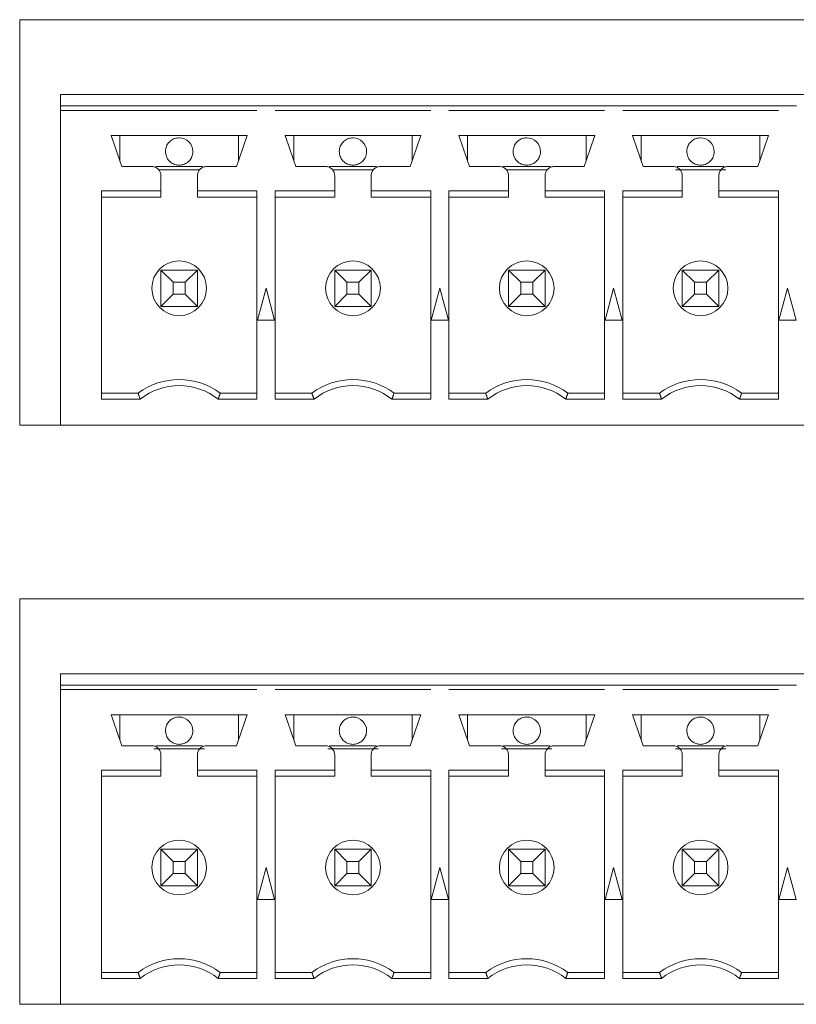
# Model space of a CAD drawing. Header units: inches. Extents: x 0.2 to 16.3, y 0.2 to 11.5.
# Tile 50 of 65: x 7.274 to 7.944, y 8.481 to 9.331. Entities that reach past the tile are written whole.
import ezdxf

# ---------------------------------------------------------------- set-up
doc = ezdxf.new("R2010")
doc.units = ezdxf.units.IN
doc.header["$MEASUREMENT"] = 0

msp = doc.modelspace()

# ---------------------------------------------------------------- linework, layer by layer
at = {"color": 7, "linetype": 'Continuous', "lineweight": 15}
for p, q in [((7.27384, 9.33121), (10.01884, 9.33121)), ((7.27384, 8.98121), (7.27384, 9.33121)), ((7.30912, 9.2568), (7.30912, 9.26665)), ((8.56384, 9.26665), (7.30912, 9.26665)), ((7.30912, 9.2568), (7.47861, 9.2568)), ((7.30912, 9.25287), (7.30912, 9.2568)), ((7.47857, 9.2568), (7.49439, 9.2568)), ((7.49436, 9.2568), (7.62861, 9.2568)), ((7.62857, 9.2568), (7.64439, 9.2568)), ((7.64436, 9.2568), (7.77861, 9.2568)), ((7.77857, 9.2568), (7.79439, 9.2568)), ((7.79436, 9.2568), (7.92861, 9.2568)), ((7.92857, 9.2568), (7.94439, 9.2568)), ((7.30912, 8.98121), (7.30912, 9.25287)), ((7.30912, 9.25287), (7.47861, 9.25287)), ((7.49436, 9.25287), (7.62861, 9.25287)), ((7.64436, 9.25287), (7.77861, 9.25287)), ((7.79436, 9.25287), (7.92861, 9.25287)), ((7.47014, 9.23121), (7.35282, 9.23121)), ((7.3603, 9.20957), (7.3603, 9.23121)), ((7.46266, 9.23121), (7.46266, 9.20957)), ((7.62014, 9.23121), (7.50282, 9.23121)), ((7.5103, 9.20957), (7.5103, 9.23121)), ((7.61266, 9.23121), (7.61266, 9.20957)), ((7.77014, 9.23121), (7.65282, 9.23121)), ((7.6603, 9.20957), (7.6603, 9.23121)), ((7.76266, 9.23121), (7.76266, 9.20957)), ((7.92014, 9.23121), (7.80282, 9.23121)), ((7.8103, 9.20957), (7.8103, 9.23121)), ((7.91266, 9.23121), (7.91266, 9.20957)), ((7.3912, 9.20444), (7.43176, 9.20444)), ((7.42924, 9.20169), (7.39373, 9.20169)), ((7.5412, 9.20444), (7.58176, 9.20444)), ((7.57924, 9.20169), (7.54373, 9.20169)), ((7.6912, 9.20444), (7.73176, 9.20444)), ((7.72924, 9.20169), (7.69373, 9.20169)), ((7.88321, 9.20169), (7.83975, 9.20169)), ((7.8412, 9.20444), (7.88176, 9.20444)), ((7.39573, 9.18334), (7.34436, 9.18334)), ((7.34436, 9.18334), (7.34436, 9.0035)), ((7.39573, 9.17806), (7.39573, 9.18334)), ((7.47861, 9.18334), (7.42723, 9.18334)), ((7.47861, 9.0035), (7.47861, 9.18334)), ((7.54573, 9.18334), (7.49436, 9.18334)), ((7.49436, 9.18334), (7.49436, 9.0035)), ((7.62861, 9.18334), (7.57723, 9.18334)), ((7.62861, 9.0035), (7.62861, 9.18334)), ((7.69573, 9.18334), (7.64436, 9.18334)), ((7.64436, 9.18334), (7.64436, 9.0035)), ((7.77861, 9.18334), (7.72723, 9.18334)), ((7.77861, 9.0035), (7.77861, 9.18334)), ((7.84573, 9.18334), (7.79436, 9.18334)), ((7.79436, 9.18334), (7.79436, 9.0035)), ((7.92861, 9.18334), (7.87723, 9.18334)), ((7.92861, 9.0035), (7.92861, 9.18334)), ((7.39573, 9.17806), (7.34436, 9.17806)), ((7.42723, 9.17806), (7.47861, 9.17806)), ((7.54573, 9.17806), (7.49436, 9.17806)), ((7.57723, 9.17806), (7.62861, 9.17806)), ((7.69573, 9.17806), (7.64436, 9.17806)), ((7.72723, 9.17806), (7.77861, 9.17806)), ((7.84573, 9.17806), (7.79436, 9.17806)), ((7.87723, 9.17806), (7.92861, 9.17806)), ((7.40628, 9.10452), (7.39573, 9.11507)), ((7.39573, 9.08358), (7.39573, 9.11507)), ((7.39573, 9.11507), (7.42723, 9.11507)), ((7.42723, 9.11507), (7.41668, 9.10452)), ((7.42723, 9.11507), (7.42723, 9.08358)), ((7.55628, 9.10452), (7.54573, 9.11507)), ((7.54573, 9.08358), (7.54573, 9.11507)), ((7.54573, 9.11507), (7.57723, 9.11507)), ((7.57723, 9.11507), (7.56668, 9.10452)), ((7.57723, 9.11507), (7.57723, 9.08358)), ((7.70628, 9.10452), (7.69573, 9.11507)), ((7.69573, 9.11507), (7.72723, 9.11507)), ((7.69573, 9.08358), (7.69573, 9.11507)), ((7.72723, 9.11507), (7.71668, 9.10452)), ((7.72723, 9.11507), (7.72723, 9.08358)), ((7.85628, 9.10452), (7.84573, 9.11507)), ((7.84573, 9.11507), (7.87723, 9.11507)), ((7.84573, 9.08358), (7.84573, 9.11507)), ((7.87723, 9.11507), (7.86668, 9.10452)), ((7.87723, 9.11507), (7.87723, 9.08358)), ((7.40628, 9.10452), (7.40628, 9.09413)), ((7.41668, 9.10452), (7.40628, 9.10452)), ((7.41668, 9.09413), (7.41668, 9.10452)), ((7.55628, 9.10452), (7.55628, 9.09413)), ((7.56668, 9.10452), (7.55628, 9.10452)), ((7.56668, 9.09413), (7.56668, 9.10452)), ((7.71668, 9.10452), (7.70628, 9.10452)), ((7.70628, 9.10452), (7.70628, 9.09413)), ((7.71668, 9.09413), (7.71668, 9.10452)), ((7.85628, 9.10452), (7.85628, 9.09413)), ((7.86668, 9.10452), (7.85628, 9.10452)), ((7.86668, 9.09413), (7.86668, 9.10452)), ((7.48648, 9.09932), (7.4791, 9.07177)), ((7.49387, 9.07177), (7.48648, 9.09932)), ((7.63648, 9.09932), (7.6291, 9.07177)), ((7.64387, 9.07177), (7.63648, 9.09932)), ((7.78648, 9.09932), (7.7791, 9.07177)), ((7.79387, 9.07177), (7.78648, 9.09932)), ((7.93648, 9.09932), (7.9291, 9.07177)), ((7.94387, 9.07177), (7.93648, 9.09932)), ((7.39573, 9.08358), (7.40628, 9.09413)), ((7.40628, 9.09413), (7.41668, 9.09413)), ((7.42723, 9.08358), (7.41668, 9.09413)), ((7.54573, 9.08358), (7.55628, 9.09413)), ((7.55628, 9.09413), (7.56668, 9.09413)), ((7.57723, 9.08358), (7.56668, 9.09413)), ((7.69573, 9.08358), (7.70628, 9.09413)), ((7.70628, 9.09413), (7.71668, 9.09413)), ((7.72723, 9.08358), (7.71668, 9.09413)), ((7.84573, 9.08358), (7.85628, 9.09413)), ((7.85628, 9.09413), (7.86668, 9.09413)), ((7.87723, 9.08358), (7.86668, 9.09413)), ((7.42723, 9.08358), (7.39573, 9.08358)), ((7.57723, 9.08358), (7.54573, 9.08358)), ((7.72723, 9.08358), (7.69573, 9.08358)), ((7.87723, 9.08358), (7.84573, 9.08358)), ((7.4791, 9.07177), (7.49387, 9.07177)), ((7.6291, 9.07177), (7.64387, 9.07177)), ((7.7791, 9.07177), (7.79387, 9.07177)), ((7.9291, 9.07177), (7.94387, 9.07177)), ((7.37605, 9.00877), (7.34436, 9.00877)), ((7.34436, 9.0035), (7.37785, 9.0035)), ((7.44511, 9.0035), (7.47861, 9.0035)), ((7.44692, 9.00877), (7.47861, 9.00877)), ((7.52605, 9.00877), (7.49436, 9.00877)), ((7.49436, 9.0035), (7.52785, 9.0035)), ((7.59511, 9.0035), (7.62861, 9.0035)), ((7.59692, 9.00877), (7.62861, 9.00877)), ((7.67605, 9.00877), (7.64436, 9.00877)), ((7.64436, 9.0035), (7.67785, 9.0035)), ((7.74511, 9.0035), (7.77861, 9.0035)), ((7.74692, 9.00877), (7.77861, 9.00877)), ((7.82605, 9.00877), (7.79436, 9.00877)), ((7.79436, 9.0035), (7.82785, 9.0035)), ((7.89511, 9.0035), (7.92861, 9.0035)), ((7.89692, 9.00877), (7.92861, 9.00877)), ((7.30912, 8.98121), (7.27384, 8.98121)), ((8.56384, 8.98121), (7.30912, 8.98121)), ((7.27384, 8.83121), (10.01884, 8.83121)), ((7.27384, 8.48121), (7.27384, 8.83121)), ((7.30912, 8.7568), (7.30912, 8.76665)), ((8.56384, 8.76665), (7.30912, 8.76665)), ((7.30912, 8.7568), (7.47861, 8.7568)), ((7.30912, 8.75287), (7.30912, 8.7568)), ((7.47857, 8.7568), (7.49439, 8.7568)), ((7.49436, 8.7568), (7.62861, 8.7568)), ((7.62857, 8.7568), (7.64439, 8.7568)), ((7.64436, 8.7568), (7.77861, 8.7568)), ((7.77857, 8.7568), (7.79439, 8.7568)), ((7.79436, 8.7568), (7.92861, 8.7568)), ((7.92857, 8.7568), (7.94439, 8.7568)), ((7.30912, 8.48121), (7.30912, 8.75287)), ((7.30912, 8.75287), (7.47861, 8.75287)), ((7.49436, 8.75287), (7.62861, 8.75287)), ((7.64436, 8.75287), (7.77861, 8.75287)), ((7.79436, 8.75287), (7.92861, 8.75287)), ((7.47014, 8.73121), (7.35282, 8.73121)), ((7.3603, 8.70957), (7.3603, 8.73121)), ((7.46266, 8.73121), (7.46266, 8.70957)), ((7.62014, 8.73121), (7.50282, 8.73121)), ((7.5103, 8.70957), (7.5103, 8.73121)), ((7.61266, 8.73121), (7.61266, 8.70957)), ((7.77014, 8.73121), (7.65282, 8.73121)), ((7.6603, 8.70957), (7.6603, 8.73121)), ((7.76266, 8.73121), (7.76266, 8.70957)), ((7.92014, 8.73121), (7.80282, 8.73121)), ((7.8103, 8.70957), (7.8103, 8.73121)), ((7.91266, 8.73121), (7.91266, 8.70957)), ((7.3912, 8.70444), (7.43176, 8.70444)), ((7.5412, 8.70444), (7.58176, 8.70444)), ((7.6912, 8.70444), (7.73176, 8.70444)), ((7.8412, 8.70444), (7.88176, 8.70444)), ((7.43321, 8.70169), (7.38975, 8.70169)), ((7.58321, 8.70169), (7.53975, 8.70169)), ((7.73321, 8.70169), (7.68975, 8.70169)), ((7.88321, 8.70169), (7.83975, 8.70169)), ((7.39573, 8.68334), (7.34436, 8.68334)), ((7.34436, 8.68334), (7.34436, 8.5035)), ((7.39573, 8.67806), (7.39573, 8.68334)), ((7.47861, 8.68334), (7.42723, 8.68334)), ((7.47861, 8.5035), (7.47861, 8.68334)), ((7.54573, 8.68334), (7.49436, 8.68334)), ((7.49436, 8.68334), (7.49436, 8.5035)), ((7.62861, 8.68334), (7.57723, 8.68334)), ((7.62861, 8.5035), (7.62861, 8.68334)), ((7.69573, 8.68334), (7.64436, 8.68334)), ((7.64436, 8.68334), (7.64436, 8.5035)), ((7.77861, 8.68334), (7.72723, 8.68334)), ((7.77861, 8.5035), (7.77861, 8.68334)), ((7.84573, 8.68334), (7.79436, 8.68334)), ((7.79436, 8.68334), (7.79436, 8.5035)), ((7.92861, 8.68334), (7.87723, 8.68334)), ((7.92861, 8.5035), (7.92861, 8.68334)), ((7.39573, 8.67806), (7.34436, 8.67806)), ((7.42723, 8.67806), (7.47861, 8.67806)), ((7.54573, 8.67806), (7.49436, 8.67806)), ((7.57723, 8.67806), (7.62861, 8.67806)), ((7.69573, 8.67806), (7.64436, 8.67806)), ((7.72723, 8.67806), (7.77861, 8.67806)), ((7.84573, 8.67806), (7.79436, 8.67806)), ((7.87723, 8.67806), (7.92861, 8.67806)), ((7.40628, 8.60452), (7.39573, 8.61507)), ((7.39573, 8.61507), (7.42723, 8.61507)), ((7.39573, 8.58358), (7.39573, 8.61507)), ((7.42723, 8.61507), (7.41668, 8.60452)), ((7.42723, 8.61507), (7.42723, 8.58358)), ((7.55628, 8.60452), (7.54573, 8.61507)), ((7.54573, 8.61507), (7.57723, 8.61507)), ((7.54573, 8.58358), (7.54573, 8.61507)), ((7.57723, 8.61507), (7.56668, 8.60452)), ((7.57723, 8.61507), (7.57723, 8.58358)), ((7.70628, 8.60452), (7.69573, 8.61507)), ((7.69573, 8.58358), (7.69573, 8.61507)), ((7.69573, 8.61507), (7.72723, 8.61507)), ((7.72723, 8.61507), (7.71668, 8.60452)), ((7.72723, 8.61507), (7.72723, 8.58358)), ((7.85628, 8.60452), (7.84573, 8.61507)), ((7.84573, 8.58358), (7.84573, 8.61507)), ((7.84573, 8.61507), (7.87723, 8.61507)), ((7.87723, 8.61507), (7.86668, 8.60452)), ((7.87723, 8.61507), (7.87723, 8.58358)), ((7.40628, 8.60452), (7.40628, 8.59413)), ((7.41668, 8.60452), (7.40628, 8.60452)), ((7.41668, 8.59413), (7.41668, 8.60452)), ((7.56668, 8.60452), (7.55628, 8.60452)), ((7.55628, 8.60452), (7.55628, 8.59413)), ((7.56668, 8.59413), (7.56668, 8.60452)), ((7.70628, 8.60452), (7.70628, 8.59413)), ((7.71668, 8.60452), (7.70628, 8.60452)), ((7.71668, 8.59413), (7.71668, 8.60452)), ((7.85628, 8.60452), (7.85628, 8.59413)), ((7.86668, 8.60452), (7.85628, 8.60452)), ((7.86668, 8.59413), (7.86668, 8.60452)), ((7.39573, 8.58358), (7.40628, 8.59413)), ((7.40628, 8.59413), (7.41668, 8.59413)), ((7.42723, 8.58358), (7.41668, 8.59413)), ((7.48648, 8.59932), (7.4791, 8.57177)), ((7.49387, 8.57177), (7.48648, 8.59932)), ((7.54573, 8.58358), (7.55628, 8.59413)), ((7.55628, 8.59413), (7.56668, 8.59413)), ((7.57723, 8.58358), (7.56668, 8.59413)), ((7.63648, 8.59932), (7.6291, 8.57177)), ((7.64387, 8.57177), (7.63648, 8.59932)), ((7.69573, 8.58358), (7.70628, 8.59413)), ((7.70628, 8.59413), (7.71668, 8.59413)), ((7.72723, 8.58358), (7.71668, 8.59413)), ((7.78648, 8.59932), (7.7791, 8.57177)), ((7.79387, 8.57177), (7.78648, 8.59932)), ((7.84573, 8.58358), (7.85628, 8.59413)), ((7.85628, 8.59413), (7.86668, 8.59413)), ((7.87723, 8.58358), (7.86668, 8.59413)), ((7.93648, 8.59932), (7.9291, 8.57177)), ((7.94387, 8.57177), (7.93648, 8.59932)), ((7.42723, 8.58358), (7.39573, 8.58358)), ((7.57723, 8.58358), (7.54573, 8.58358)), ((7.72723, 8.58358), (7.69573, 8.58358)), ((7.87723, 8.58358), (7.84573, 8.58358)), ((7.4791, 8.57177), (7.49387, 8.57177)), ((7.6291, 8.57177), (7.64387, 8.57177)), ((7.7791, 8.57177), (7.79387, 8.57177)), ((7.9291, 8.57177), (7.94387, 8.57177)), ((7.37605, 8.50877), (7.34436, 8.50877)), ((7.44692, 8.50877), (7.47861, 8.50877)), ((7.52605, 8.50877), (7.49436, 8.50877)), ((7.59692, 8.50877), (7.62861, 8.50877)), ((7.67605, 8.50877), (7.64436, 8.50877)), ((7.74692, 8.50877), (7.77861, 8.50877)), ((7.82605, 8.50877), (7.79436, 8.50877)), ((7.89692, 8.50877), (7.92861, 8.50877)), ((7.34436, 8.5035), (7.37785, 8.5035)), ((7.44511, 8.5035), (7.47861, 8.5035)), ((7.49436, 8.5035), (7.52785, 8.5035)), ((7.59511, 8.5035), (7.62861, 8.5035)), ((7.64436, 8.5035), (7.67785, 8.5035)), ((7.74511, 8.5035), (7.77861, 8.5035)), ((7.79436, 8.5035), (7.82785, 8.5035)), ((7.89511, 8.5035), (7.92861, 8.5035)), ((7.30912, 8.48121), (7.27384, 8.48121)), ((8.56384, 8.48121), (7.30912, 8.48121))]:
    msp.add_line(p, q, dxfattribs=at)
for centre in [(7.41148, 9.09932), (7.56148, 9.09932), (7.71148, 9.09932), (7.86148, 9.09932), (7.41148, 8.59932), (7.56148, 8.59932), (7.71148, 8.59932), (7.86148, 8.59932)]:
    msp.add_circle(centre, 0.02362, dxfattribs=at)
for centre, radius, start, end in [((7.41148, 9.21743), 0.01181, 0, 90), ((7.56148, 9.21743), 0.01181, 0, 90), ((7.71148, 9.21743), 0.01181, 0, 90), ((7.86148, 9.21743), 0.01181, 0, 90), ((7.41148, 8.96153), 0.05906, 53.1301, 126.8699), ((7.56148, 8.96153), 0.05906, 53.1301, 126.8699), ((7.71148, 8.96153), 0.05906, 53.1301, 126.8699), ((7.86148, 8.96153), 0.05906, 53.1301, 126.8699), ((7.41148, 8.96153), 0.05378, 51.29582, 128.70418), ((7.56148, 8.96153), 0.05378, 51.29582, 128.70418), ((7.71148, 8.96153), 0.05378, 51.29582, 128.70418), ((7.86148, 8.96153), 0.05378, 51.29582, 128.70418), ((7.41148, 8.71743), 0.01181, 0, 90), ((7.56148, 8.71743), 0.01181, 0, 90), ((7.71148, 8.71743), 0.01181, 0, 90), ((7.86148, 8.71743), 0.01181, 0, 90), ((7.41148, 8.46153), 0.05906, 53.1301, 126.8699), ((7.56148, 8.46153), 0.05906, 53.1301, 126.8699), ((7.71148, 8.46153), 0.05906, 53.1301, 126.8699), ((7.86148, 8.46153), 0.05906, 53.1301, 126.8699), ((7.41148, 8.46153), 0.05378, 51.29582, 128.70418), ((7.56148, 8.46153), 0.05378, 51.29582, 128.70418), ((7.71148, 8.46153), 0.05378, 51.29582, 128.70418), ((7.86148, 8.46153), 0.05378, 51.29582, 128.70418)]:
    msp.add_arc(centre, radius, start, end, dxfattribs=at)
for points in [[(7.36207, 9.20444), (7.35282, 9.23121)], [(7.47014, 9.23121), (7.46089, 9.20444)], [(7.51207, 9.20444), (7.50282, 9.23121)], [(7.62014, 9.23121), (7.61089, 9.20444)], [(7.66207, 9.20444), (7.65282, 9.23121)], [(7.77014, 9.23121), (7.76089, 9.20444)], [(7.81207, 9.20444), (7.80282, 9.23121)], [(7.92014, 9.23121), (7.91089, 9.20444)], [(7.38786, 9.20444), (7.36207, 9.20444)], [(7.46089, 9.20444), (7.4351, 9.20444)], [(7.53786, 9.20444), (7.51207, 9.20444)], [(7.61089, 9.20444), (7.5851, 9.20444)], [(7.68786, 9.20444), (7.66207, 9.20444)], [(7.76089, 9.20444), (7.7351, 9.20444)], [(7.83786, 9.20444), (7.81207, 9.20444)], [(7.91089, 9.20444), (7.8851, 9.20444)], [(7.39573, 9.18334), (7.39573, 9.19657)], [(7.42723, 9.19657), (7.42723, 9.18334)], [(7.54573, 9.18334), (7.54573, 9.19657)], [(7.57723, 9.19657), (7.57723, 9.18334)], [(7.69573, 9.18334), (7.69573, 9.19657)], [(7.72723, 9.19657), (7.72723, 9.18334)], [(7.84573, 9.18334), (7.84573, 9.19657)], [(7.87723, 9.19657), (7.87723, 9.18334)], [(7.42723, 9.18334), (7.42723, 9.17806)], [(7.54573, 9.17806), (7.54573, 9.18334)], [(7.57723, 9.18334), (7.57723, 9.17806)], [(7.69573, 9.17806), (7.69573, 9.18334)], [(7.72723, 9.18334), (7.72723, 9.17806)], [(7.84573, 9.17806), (7.84573, 9.18334)], [(7.87723, 9.18334), (7.87723, 9.17806)], [(7.37785, 9.0035), (7.37605, 9.00877)], [(7.44511, 9.0035), (7.44692, 9.00877)], [(7.52785, 9.0035), (7.52605, 9.00877)], [(7.59511, 9.0035), (7.59692, 9.00877)], [(7.67785, 9.0035), (7.67605, 9.00877)], [(7.74692, 9.00877), (7.74511, 9.0035)], [(7.82785, 9.0035), (7.82605, 9.00877)], [(7.89692, 9.00877), (7.89511, 9.0035)], [(7.36207, 8.70444), (7.35282, 8.73121)], [(7.47014, 8.73121), (7.46089, 8.70444)], [(7.51207, 8.70444), (7.50282, 8.73121)], [(7.62014, 8.73121), (7.61089, 8.70444)], [(7.66207, 8.70444), (7.65282, 8.73121)], [(7.77014, 8.73121), (7.76089, 8.70444)], [(7.81207, 8.70444), (7.80282, 8.73121)], [(7.92014, 8.73121), (7.91089, 8.70444)], [(7.38786, 8.70444), (7.36207, 8.70444)], [(7.46089, 8.70444), (7.4351, 8.70444)], [(7.53786, 8.70444), (7.51207, 8.70444)], [(7.61089, 8.70444), (7.5851, 8.70444)], [(7.68786, 8.70444), (7.66207, 8.70444)], [(7.76089, 8.70444), (7.7351, 8.70444)], [(7.83786, 8.70444), (7.81207, 8.70444)], [(7.91089, 8.70444), (7.8851, 8.70444)], [(7.39573, 8.68334), (7.39573, 8.69657)], [(7.42723, 8.69657), (7.42723, 8.68334)], [(7.54573, 8.68334), (7.54573, 8.69657)], [(7.57723, 8.69657), (7.57723, 8.68334)], [(7.69573, 8.68334), (7.69573, 8.69657)], [(7.72723, 8.69657), (7.72723, 8.68334)], [(7.84573, 8.68334), (7.84573, 8.69657)], [(7.87723, 8.69657), (7.87723, 8.68334)], [(7.42723, 8.68334), (7.42723, 8.67806)], [(7.54573, 8.67806), (7.54573, 8.68334)], [(7.57723, 8.68334), (7.57723, 8.67806)], [(7.69573, 8.67806), (7.69573, 8.68334)], [(7.72723, 8.68334), (7.72723, 8.67806)], [(7.84573, 8.67806), (7.84573, 8.68334)], [(7.87723, 8.68334), (7.87723, 8.67806)], [(7.37785, 8.5035), (7.37605, 8.50877)], [(7.44511, 8.5035), (7.44692, 8.50877)], [(7.52785, 8.5035), (7.52605, 8.50877)], [(7.59511, 8.5035), (7.59692, 8.50877)], [(7.67785, 8.5035), (7.67605, 8.50877)], [(7.74692, 8.50877), (7.74511, 8.5035)], [(7.82785, 8.5035), (7.82605, 8.50877)], [(7.89692, 8.50877), (7.89511, 8.5035)]]:
    msp.add_open_spline(points, degree=1, dxfattribs=at)
for points, knots in [([(7.41148, 9.22925), (7.41015, 9.22912), (7.4075, 9.22885), (7.40396, 9.22682), (7.40128, 9.22382), (7.39991, 9.2205), (7.39967, 9.21831), (7.39967, 9.21744), (7.39967, 9.21743)], [0, 0, 0, 0, 0.214692, 0.429386, 0.644082, 0.858773, 0.999786, 1, 1, 1, 1]), ([(7.56148, 9.22925), (7.56015, 9.22912), (7.5575, 9.22885), (7.55396, 9.22682), (7.55128, 9.22382), (7.54991, 9.2205), (7.54967, 9.21831), (7.54967, 9.21744), (7.54967, 9.21743)], [0, 0, 0, 0, 0.214694, 0.429387, 0.644082, 0.858773, 0.999786, 1, 1, 1, 1]), ([(7.71148, 9.22925), (7.71015, 9.22912), (7.7075, 9.22885), (7.70396, 9.22682), (7.70128, 9.22382), (7.69991, 9.2205), (7.69967, 9.21831), (7.69967, 9.21744), (7.69967, 9.21743)], [0, 0, 0, 0, 0.214693, 0.429387, 0.644082, 0.858773, 0.999786, 1, 1, 1, 1]), ([(7.86148, 9.22925), (7.86015, 9.22912), (7.8575, 9.22885), (7.85396, 9.22682), (7.85128, 9.22382), (7.84991, 9.2205), (7.84967, 9.21831), (7.84967, 9.21744), (7.84967, 9.21743)], [0, 0, 0, 0, 0.214693, 0.429387, 0.644082, 0.858773, 0.999786, 1, 1, 1, 1]), ([(7.39967, 9.21743), (7.39976, 9.21632), (7.39998, 9.21379), (7.40171, 9.21046), (7.40438, 9.20779), (7.40765, 9.20599), (7.41018, 9.20575), (7.41148, 9.20562)], [0, 0, 0, 0, 0.180828, 0.409556, 0.59038, 0.789796, 1, 1, 1, 1]), ([(7.41148, 9.20562), (7.41281, 9.20575), (7.41547, 9.20602), (7.419, 9.20805), (7.42169, 9.21105), (7.42305, 9.21437), (7.42329, 9.21656), (7.42329, 9.21743), (7.42329, 9.21743)], [0, 0, 0, 0, 0.214695, 0.429387, 0.644076, 0.858774, 0.999786, 1, 1, 1, 1]), ([(7.54967, 9.21743), (7.54976, 9.21632), (7.54997, 9.21379), (7.55171, 9.21046), (7.55438, 9.20779), (7.55765, 9.20599), (7.56018, 9.20575), (7.56148, 9.20562)], [0, 0, 0, 0, 0.180828, 0.409556, 0.590379, 0.789795, 1, 1, 1, 1]), ([(7.56148, 9.20562), (7.56281, 9.20575), (7.56547, 9.20602), (7.569, 9.20805), (7.57169, 9.21105), (7.57305, 9.21437), (7.57329, 9.21656), (7.57329, 9.21743), (7.57329, 9.21743)], [0, 0, 0, 0, 0.214693, 0.429386, 0.644076, 0.858774, 0.999786, 1, 1, 1, 1]), ([(7.69967, 9.21743), (7.69976, 9.21632), (7.69997, 9.21379), (7.70171, 9.21046), (7.70438, 9.20779), (7.70765, 9.20599), (7.71018, 9.20575), (7.71148, 9.20562)], [0, 0, 0, 0, 0.180828, 0.409556, 0.590379, 0.789796, 1, 1, 1, 1]), ([(7.71148, 9.20562), (7.71281, 9.20575), (7.71547, 9.20602), (7.719, 9.20805), (7.72169, 9.21105), (7.72305, 9.21437), (7.72329, 9.21656), (7.72329, 9.21743), (7.72329, 9.21743)], [0, 0, 0, 0, 0.214694, 0.429387, 0.644076, 0.858774, 0.999786, 1, 1, 1, 1]), ([(7.84967, 9.21743), (7.84976, 9.21632), (7.84997, 9.21379), (7.85171, 9.21046), (7.85438, 9.20779), (7.85765, 9.20599), (7.86018, 9.20575), (7.86148, 9.20562)], [0, 0, 0, 0, 0.180828, 0.409556, 0.590379, 0.789796, 1, 1, 1, 1]), ([(7.86148, 9.20562), (7.86281, 9.20575), (7.86547, 9.20602), (7.869, 9.20805), (7.87169, 9.21105), (7.87305, 9.21437), (7.87329, 9.21656), (7.87329, 9.21743), (7.87329, 9.21743)], [0, 0, 0, 0, 0.214694, 0.429387, 0.644076, 0.858774, 0.999786, 1, 1, 1, 1]), ([(7.39573, 9.19657), (7.39562, 9.1976), (7.39538, 9.19966), (7.39356, 9.20227), (7.39096, 9.20409), (7.38889, 9.20432), (7.38786, 9.20444)], [0, 0, 0, 0, 0.249999, 0.499997, 0.749997, 1, 1, 1, 1]), ([(7.4351, 9.20444), (7.43407, 9.20432), (7.43201, 9.20409), (7.42941, 9.20227), (7.42759, 9.19966), (7.42735, 9.1976), (7.42723, 9.19657)], [0, 0, 0, 0, 0.25, 0.500004, 0.75, 1, 1, 1, 1]), ([(7.54573, 9.19657), (7.54562, 9.1976), (7.54538, 9.19966), (7.54356, 9.20227), (7.54096, 9.20409), (7.53889, 9.20432), (7.53786, 9.20444)], [0, 0, 0, 0, 0.25, 0.499996, 0.75, 1, 1, 1, 1]), ([(7.5851, 9.20444), (7.58407, 9.20432), (7.58201, 9.20409), (7.57941, 9.20227), (7.57759, 9.19966), (7.57735, 9.1976), (7.57723, 9.19657)], [0, 0, 0, 0, 0.250003, 0.500003, 0.750001, 1, 1, 1, 1]), ([(7.69573, 9.19657), (7.69562, 9.1976), (7.69538, 9.19966), (7.69356, 9.20227), (7.69096, 9.20409), (7.68889, 9.20432), (7.68786, 9.20444)], [0, 0, 0, 0, 0.249999, 0.499997, 0.749999, 1, 1, 1, 1]), ([(7.7351, 9.20444), (7.73407, 9.20432), (7.73201, 9.20409), (7.72941, 9.20227), (7.72759, 9.19966), (7.72735, 9.1976), (7.72723, 9.19657)], [0, 0, 0, 0, 0.250001, 0.500003, 0.750001, 1, 1, 1, 1]), ([(7.84573, 9.19657), (7.84562, 9.1976), (7.84538, 9.19966), (7.84356, 9.20227), (7.84096, 9.20409), (7.83889, 9.20432), (7.83786, 9.20444)], [0, 0, 0, 0, 0.249999, 0.499997, 0.749999, 1, 1, 1, 1]), ([(7.8851, 9.20444), (7.88407, 9.20432), (7.88201, 9.20409), (7.87941, 9.20227), (7.87759, 9.19966), (7.87735, 9.1976), (7.87723, 9.19657)], [0, 0, 0, 0, 0.250002, 0.500003, 0.750001, 1, 1, 1, 1]), ([(7.41148, 8.72925), (7.41015, 8.72912), (7.4075, 8.72885), (7.40396, 8.72682), (7.40128, 8.72382), (7.39991, 8.7205), (7.39967, 8.71831), (7.39967, 8.71744), (7.39967, 8.71743)], [0, 0, 0, 0, 0.214693, 0.429386, 0.644083, 0.858773, 0.99979, 1, 1, 1, 1]), ([(7.56148, 8.72925), (7.56015, 8.72912), (7.5575, 8.72885), (7.55396, 8.72682), (7.55128, 8.72382), (7.54991, 8.7205), (7.54967, 8.71831), (7.54967, 8.71744), (7.54967, 8.71743)], [0, 0, 0, 0, 0.214695, 0.429388, 0.644082, 0.858774, 0.99979, 1, 1, 1, 1]), ([(7.71148, 8.72925), (7.71015, 8.72912), (7.7075, 8.72885), (7.70396, 8.72682), (7.70128, 8.72382), (7.69991, 8.7205), (7.69967, 8.71831), (7.69967, 8.71744), (7.69967, 8.71743)], [0, 0, 0, 0, 0.214694, 0.429387, 0.644083, 0.858774, 0.99979, 1, 1, 1, 1]), ([(7.86148, 8.72925), (7.86015, 8.72912), (7.8575, 8.72885), (7.85396, 8.72682), (7.85128, 8.72382), (7.84991, 8.7205), (7.84967, 8.71831), (7.84967, 8.71744), (7.84967, 8.71743)], [0, 0, 0, 0, 0.2146934, 0.429387, 0.6440826, 0.8587735, 0.9997896, 1, 1, 1, 1]), ([(7.39967, 8.71743), (7.39976, 8.71632), (7.39998, 8.71379), (7.40171, 8.71046), (7.40438, 8.70779), (7.40765, 8.70599), (7.41018, 8.70575), (7.41148, 8.70562)], [0, 0, 0, 0, 0.180824, 0.409553, 0.590378, 0.789795, 1, 1, 1, 1]), ([(7.41148, 8.70562), (7.41281, 8.70575), (7.41547, 8.70602), (7.419, 8.70805), (7.42169, 8.71105), (7.42305, 8.71437), (7.42329, 8.71656), (7.42329, 8.71743), (7.42329, 8.71743)], [0, 0, 0, 0, 0.214695, 0.429388, 0.644079, 0.858774, 0.999786, 1, 1, 1, 1]), ([(7.54967, 8.71743), (7.54976, 8.71632), (7.54997, 8.71379), (7.55171, 8.71046), (7.55438, 8.70779), (7.55765, 8.70599), (7.56018, 8.70575), (7.56148, 8.70562)], [0, 0, 0, 0, 0.180824, 0.409553, 0.590377, 0.789793, 1, 1, 1, 1]), ([(7.56148, 8.70562), (7.56281, 8.70575), (7.56547, 8.70602), (7.569, 8.70805), (7.57169, 8.71105), (7.57305, 8.71437), (7.57329, 8.71656), (7.57329, 8.71743), (7.57329, 8.71743)], [0, 0, 0, 0, 0.2146934, 0.4293864, 0.6440795, 0.8587736, 0.9997856, 1, 1, 1, 1]), ([(7.69967, 8.71743), (7.69976, 8.71632), (7.69997, 8.71379), (7.70171, 8.71046), (7.70438, 8.70779), (7.70765, 8.70599), (7.71018, 8.70575), (7.71148, 8.70562)], [0, 0, 0, 0, 0.180824, 0.409553, 0.590377, 0.789795, 1, 1, 1, 1]), ([(7.71148, 8.70562), (7.71281, 8.70575), (7.71547, 8.70602), (7.719, 8.70805), (7.72169, 8.71105), (7.72305, 8.71437), (7.72329, 8.71656), (7.72329, 8.71743), (7.72329, 8.71743)], [0, 0, 0, 0, 0.2146942, 0.4293871, 0.6440794, 0.8587737, 0.9997856, 1, 1, 1, 1]), ([(7.84967, 8.71743), (7.84976, 8.71632), (7.84997, 8.71379), (7.85171, 8.71046), (7.85438, 8.70779), (7.85765, 8.70599), (7.86018, 8.70575), (7.86148, 8.70562)], [0, 0, 0, 0, 0.180824, 0.409553, 0.590377, 0.789795, 1, 1, 1, 1]), ([(7.86148, 8.70562), (7.86281, 8.70575), (7.86547, 8.70602), (7.869, 8.70805), (7.87169, 8.71105), (7.87305, 8.71437), (7.87329, 8.71656), (7.87329, 8.71743), (7.87329, 8.71743)], [0, 0, 0, 0, 0.214694, 0.429387, 0.64408, 0.858774, 0.999786, 1, 1, 1, 1]), ([(7.39573, 8.69657), (7.39562, 8.6976), (7.39538, 8.69966), (7.39356, 8.70227), (7.39096, 8.70409), (7.38889, 8.70432), (7.38786, 8.70444)], [0, 0, 0, 0, 0.250004, 0.500001, 0.75, 1, 1, 1, 1]), ([(7.4351, 8.70444), (7.43407, 8.70432), (7.43201, 8.70409), (7.42941, 8.70227), (7.42759, 8.69966), (7.42735, 8.6976), (7.42723, 8.69657)], [0, 0, 0, 0, 0.249998, 0.5, 0.749996, 1, 1, 1, 1]), ([(7.54573, 8.69657), (7.54562, 8.6976), (7.54538, 8.69966), (7.54356, 8.70227), (7.54096, 8.70409), (7.53889, 8.70432), (7.53786, 8.70444)], [0, 0, 0, 0, 0.250004, 0.5, 0.750002, 1, 1, 1, 1]), ([(7.5851, 8.70444), (7.58407, 8.70432), (7.58201, 8.70409), (7.57941, 8.70227), (7.57759, 8.69966), (7.57735, 8.6976), (7.57723, 8.69657)], [0, 0, 0, 0, 0.25, 0.499999, 0.749996, 1, 1, 1, 1]), ([(7.69573, 8.69657), (7.69562, 8.6976), (7.69538, 8.69966), (7.69356, 8.70227), (7.69096, 8.70409), (7.68889, 8.70432), (7.68786, 8.70444)], [0, 0, 0, 0, 0.250004, 0.5, 0.750001, 1, 1, 1, 1]), ([(7.7351, 8.70444), (7.73407, 8.70432), (7.73201, 8.70409), (7.72941, 8.70227), (7.72759, 8.69966), (7.72735, 8.6976), (7.72723, 8.69657)], [0, 0, 0, 0, 0.249999, 0.5, 0.749996, 1, 1, 1, 1]), ([(7.84573, 8.69657), (7.84562, 8.6976), (7.84538, 8.69966), (7.84356, 8.70227), (7.84096, 8.70409), (7.83889, 8.70432), (7.83786, 8.70444)], [0, 0, 0, 0, 0.250004, 0.500001, 0.750001, 1, 1, 1, 1]), ([(7.8851, 8.70444), (7.88407, 8.70432), (7.88201, 8.70409), (7.87941, 8.70227), (7.87759, 8.69966), (7.87735, 8.6976), (7.87723, 8.69657)], [0, 0, 0, 0, 0.25, 0.5, 0.749996, 1, 1, 1, 1])]:
    msp.add_open_spline(points, degree=3, knots=knots, dxfattribs=at)

doc.saveas('drawing.dxf')
